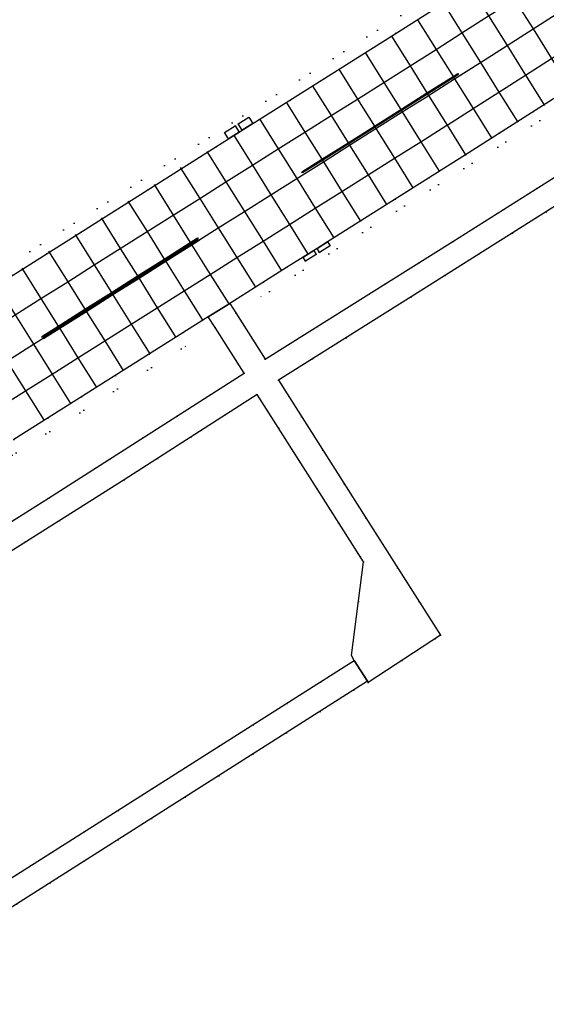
# Model space of a CAD drawing. Header units: metres. Extents: x 174791 to 179073, y 406431 to 409043.
# Tile 243 of 256: x 177509 to 177594, y 407499 to 407657. Entities that reach past the tile are written whole.
import ezdxf

# ---------------------------------------------------------------- set-up
doc = ezdxf.new("R2010")
doc.units = ezdxf.units.M
doc.linetypes.add('DOT', pattern=[6.35, 0, -6.35])
for name, color, linetype in [('terreindeelbegroeid', 254, 'DOT'), ('terreindeelonbegroeid', 254, 'DOT'), ('wegdeel_rijbaan', 254, 'Continuous'), ('wegdeel_start_landingsbaan', 254, 'Continuous'), ('wegdeel_voetpad', 254, 'Continuous'), ('weginrichtingselement_markering_vliegtuigverharding', 254, 'Continuous'), ('weginrichtingselement_voeg_vliegtuigverharding', 254, 'Continuous')]:
    doc.layers.add(name, color=color, linetype=linetype)

msp = doc.modelspace()

# ---------------------------------------------------------------- linework, layer by layer
at = {"layer": 'terreindeelbegroeid'}
for points in [[(177352.305, 407519.153, 0), (177417.353, 407560.495, 0), (177483.804, 407602.729, 0), (177719.599, 407752.592, 0)], [(177719.599, 407752.592, 0), (177483.804, 407602.729, 0), (177476.369, 407614.602, 0), (177409.811, 407572.442, 0), (177417.353, 407560.495, 0), (177352.305, 407519.153, 0)], [(177733.775, 407729.878, 0), (177544.265, 407610.127, 0), (177543.306, 407611.639, 0), (177552.464, 407617.41, 0), (177553.155, 407617.845, 0), (177555.148, 407619.1, 0), (177555.559, 407618.451, 0), (177557.278, 407619.54, 0), (177557.8, 407619.87, 0), (177559.488, 407620.939, 0), (177559.082, 407621.58, 0), (177581.366, 407635.622, 0), (177603.837, 407649.917, 0), (177605.734, 407651.124, 0), (177606.156, 407650.457, 0), (177607.876, 407651.546, 0), (177608.398, 407651.876, 0), (177610.085, 407652.945, 0), (177609.658, 407653.62, 0), (177626.267, 407664.187, 0)], [(177663.285, 407674.717, 0), (177620.183, 407647.449, 0), (177579.31, 407621.625, 0), (177549.031, 407602.614, 0), (177544.265, 407610.127, 0), (177733.775, 407729.878, 0)], [(177630.818, 407495.033, 0), (177505.101, 407420.004, 0), (177504.369, 407421.15, 0), (177509.038, 407424.132, 0), (177502.993, 407433.596, 0), (177497.129, 407429.735, 0), (177496.658, 407427.615, 0), (177496.36, 407426.274, 0), (177490.951, 407427.466, 0), (177486.087, 407428.59, 0), (177483.979, 407429.059, 0), (177466.043, 407457.27, 0), (177452.399, 407478.733, 0), (177457.942, 407482.273, 0), (177476.204, 407493.94, 0), (177565.567, 407550.638, 0), (177565.67, 407550.452, 0), (177577.313, 407558.061, 0), (177565.259, 407577.028, 0), (177551.176, 407599.237, 0), (177572.565, 407612.663, 0), (177702.971, 407694.965, 0)], [(177591.891, 407669.055, 0), (177569.403, 407654.763, 0), (177547.037, 407640.655, 0), (177546.39, 407641.676, 0), (177544.688, 407640.598, 0), (177544.159, 407640.263, 0), (177542.461, 407639.188, 0), (177543.104, 407638.174, 0), (177541.068, 407636.89, 0), (177500, 407610.985, 0)], [(177508.476, 407589.689, 0), (177539.828, 407609.447, 0), (177540.929, 407607.722, 0), (177497.892, 407580.66, 0)]]:
    msp.add_polyline3d(points, dxfattribs=at)
for points in [[(177502.732, 407573.079, 0), (177497.892, 407580.66, 0), (177540.929, 407607.722, 0), (177545.607, 407600.392, 0), (177514.034, 407580.201, 0)], [(177563.411, 407553.968, 0), (177474.019, 407497.343, 0), (177473.954, 407497.378, 0), (177455.548, 407485.653, 0), (177450.175, 407482.231, 0), (177444.851, 407490.606, 0), (177438.218, 407501.071, 0), (177433.083, 407509.174, 0), (177435.045, 407510.271, 0), (177435.192, 407512.2, 0), (177436.546, 407517.897, 0), (177437.334, 407519.678, 0), (177440.397, 407526.599, 0), (177442.262, 407528.766, 0), (177505.529, 407568.699, 0), (177504.893, 407569.695, 0), (177526.24, 407583.139, 0), (177547.756, 407596.948, 0), (177557.412, 407581.712, 0), (177564.909, 407569.929, 0), (177562.935, 407554.779, 0)]]:
    msp.add_polyline3d(points, close=True, dxfattribs=at)
at = {"layer": 'terreindeelonbegroeid'}
for points in [[(177545.333, 407639.58, 0), (177544.804, 407639.246, 0), (177544.159, 407640.263, 0), (177544.688, 407640.598, 0)], [(177557.8, 407619.87, 0), (177557.278, 407619.54, 0), (177556.87, 407620.185, 0), (177557.392, 407620.515, 0)]]:
    msp.add_polyline3d(points, close=True, dxfattribs=at)
at = {"layer": 'wegdeel_rijbaan'}
for points in [[(177544.804, 407639.246, 0), (177543.104, 407638.174, 0), (177542.461, 407639.188, 0), (177544.159, 407640.263, 0)], [(177547.037, 407640.655, 0), (177545.333, 407639.58, 0), (177544.688, 407640.598, 0), (177546.39, 407641.676, 0)], [(177557.392, 407620.515, 0), (177559.082, 407621.58, 0), (177559.488, 407620.939, 0), (177557.8, 407619.87, 0)], [(177555.148, 407619.1, 0), (177556.87, 407620.185, 0), (177557.278, 407619.54, 0), (177555.559, 407618.451, 0)], [(177565.567, 407550.638, 0), (177476.204, 407493.94, 0), (177474.019, 407497.343, 0), (177563.411, 407553.968, 0)]]:
    msp.add_polyline3d(points, close=True, dxfattribs=at)
at = {"layer": 'wegdeel_start_landingsbaan'}
for points in [[(177500, 407610.985, 0), (177541.068, 407636.89, 0), (177543.104, 407638.174, 0), (177544.804, 407639.246, 0), (177545.333, 407639.58, 0), (177547.037, 407640.655, 0), (177569.403, 407654.763, 0), (177591.891, 407669.055, 0)], [(177603.837, 407649.917, 0), (177581.366, 407635.622, 0), (177559.082, 407621.58, 0), (177557.392, 407620.515, 0), (177556.87, 407620.185, 0), (177555.148, 407619.1, 0), (177553.155, 407617.845, 0), (177552.464, 407617.41, 0), (177543.306, 407611.639, 0), (177539.828, 407609.447, 0), (177508.476, 407589.689, 0)]]:
    msp.add_polyline3d(points, dxfattribs=at)
at = {"layer": 'wegdeel_voetpad'}
for points in [[(177702.971, 407694.965, 0), (177572.565, 407612.663, 0), (177551.176, 407599.237, 0), (177565.259, 407577.028, 0), (177577.313, 407558.061, 0), (177565.67, 407550.452, 0), (177565.567, 407550.638, 0), (177563.411, 407553.968, 0), (177562.935, 407554.779, 0), (177564.909, 407569.929, 0), (177557.412, 407581.712, 0), (177547.756, 407596.948, 0), (177526.24, 407583.139, 0), (177504.893, 407569.695, 0)], [(177502.732, 407573.079, 0), (177514.034, 407580.201, 0), (177545.607, 407600.392, 0), (177540.929, 407607.722, 0), (177539.828, 407609.447, 0), (177543.306, 407611.639, 0), (177544.265, 407610.127, 0), (177549.031, 407602.614, 0), (177579.31, 407621.625, 0), (177620.183, 407647.449, 0)]]:
    msp.add_polyline3d(points, dxfattribs=at)
at = {"layer": 'weginrichtingselement_markering_vliegtuigverharding'}
for points in [[(177580.247, 407648.587, 0), (177579.453, 407648.086, 0), (177575.24, 407645.424, 0), (177571.011, 407642.754, 0), (177566.762, 407640.07, 0), (177562.508, 407637.383, 0), (177558.279, 407634.712, 0), (177555.065, 407632.682, 0), (177554.958, 407632.851, 0), (177558.173, 407634.881, 0), (177562.402, 407637.553, 0), (177566.656, 407640.24, 0), (177570.905, 407642.923, 0), (177575.134, 407645.594, 0), (177579.347, 407648.255, 0), (177580.14, 407648.756, 0), (177580.247, 407648.587, 0)], [(177538.213, 407622.035, 0), (177537.049, 407621.298, 0), (177532.827, 407618.625, 0), (177528.508, 407615.89, 0), (177524.305, 407613.229, 0), (177520.033, 407610.524, 0), (177515.715, 407607.79, 0), (177513.097, 407606.132, 0), (177512.99, 407606.301, 0), (177515.608, 407607.959, 0), (177519.927, 407610.693, 0), (177524.199, 407613.398, 0), (177528.402, 407616.06, 0), (177532.721, 407618.794, 0), (177536.942, 407621.467, 0), (177538.106, 407622.204, 0), (177538.213, 407622.035, 0)], [(177538.371, 407621.791, 0), (177537.202, 407621.052, 0), (177532.979, 407618.382, 0), (177528.658, 407615.651, 0), (177524.452, 407612.992, 0), (177520.179, 407610.291, 0), (177515.858, 407607.56, 0), (177513.251, 407605.912, 0), (177513.194, 407606.002, 0), (177513.144, 407606.081, 0), (177515.752, 407607.73, 0), (177520.072, 407610.461, 0), (177524.346, 407613.162, 0), (177528.552, 407615.821, 0), (177532.872, 407618.552, 0), (177537.096, 407621.222, 0), (177538.264, 407621.96, 0), (177538.337, 407621.845, 0), (177538.371, 407621.791, 0)]]:
    msp.add_polyline3d(points, dxfattribs=at)
at = {"layer": 'weginrichtingselement_voeg_vliegtuigverharding'}
for points in [[(177572.291, 407649.886, 0), (177572.353, 407649.925, 0), (177572.405, 407649.959, 0), (177576.61, 407652.634, 0), (177580.78, 407655.286, 0), (177585.082, 407658.023, 0), (177589.277, 407660.692, 0), (177593.626, 407663.459, 0), (177597.812, 407666.122, 0), (177602.145, 407668.879, 0), (177606.35, 407671.553, 0), (177610.666, 407674.3, 0), (177614.859, 407676.967, 0), (177619.03, 407679.62, 0), (177623.386, 407682.391, 0), (177627.665, 407685.114, 0), (177631.943, 407687.835, 0), (177636.174, 407690.527, 0), (177640.392, 407693.21, 0)], [(177575.308, 407645.143, 0), (177575.349, 407645.169, 0), (177575.385, 407645.192, 0), (177579.59, 407647.867, 0), (177583.759, 407650.519, 0), (177588.061, 407653.256, 0), (177592.257, 407655.925, 0), (177596.605, 407658.692, 0), (177597.175, 407659.054, 0), (177600.814, 407661.369, 0), (177605.148, 407664.126, 0), (177609.352, 407666.801, 0), (177613.669, 407669.547, 0), (177617.861, 407672.214, 0), (177621.915, 407674.792, 0), (177622.032, 407674.867, 0), (177626.388, 407677.638, 0), (177630.668, 407680.361, 0), (177634.945, 407683.082, 0), (177639.076, 407685.71, 0), (177639.177, 407685.774, 0), (177643.41, 407688.467, 0)], [(177578.344, 407640.372, 0), (177578.364, 407640.385, 0), (177578.382, 407640.396, 0), (177582.587, 407643.071, 0), (177586.756, 407645.724, 0), (177591.058, 407648.461, 0), (177595.254, 407651.13, 0), (177599.602, 407653.896, 0), (177603.834, 407656.588, 0), (177608.168, 407659.345, 0), (177612.372, 407662.02, 0), (177616.689, 407664.766, 0), (177620.881, 407667.433, 0), (177625.052, 407670.087, 0), (177629.409, 407672.858, 0), (177633.688, 407675.58, 0), (177637.965, 407678.301, 0), (177642.197, 407680.994, 0), (177646.445, 407683.696, 0)], [(177586.36, 407665.36, 0), (177589.277, 407660.692, 0), (177592.257, 407655.925, 0), (177595.254, 407651.13, 0), (177598.323, 407646.219, 0)], [(177582.144, 407662.725, 0), (177585.082, 407658.023, 0), (177588.061, 407653.256, 0), (177591.058, 407648.461, 0), (177594.106, 407643.584, 0)], [(177577.82, 407660.022, 0), (177580.78, 407655.286, 0), (177583.759, 407650.519, 0), (177586.756, 407645.724, 0), (177589.782, 407640.882, 0)], [(177573.629, 407657.404, 0), (177576.61, 407652.634, 0), (177579.347, 407648.255, 0), (177579.453, 407648.086, 0), (177579.59, 407647.867, 0), (177582.587, 407643.071, 0), (177585.592, 407638.263, 0)], [(177569.403, 407654.763, 0), (177572.405, 407649.959, 0), (177575.134, 407645.594, 0), (177575.24, 407645.424, 0), (177575.385, 407645.192, 0), (177578.382, 407640.396, 0), (177581.366, 407635.622, 0)], [(177565.163, 407652.112, 0), (177568.175, 407647.292, 0), (177570.905, 407642.923, 0), (177571.011, 407642.754, 0), (177571.154, 407642.526, 0), (177574.151, 407637.73, 0), (177577.125, 407632.971, 0)], [(177500, 407604.331, 0), (177500.044, 407604.359, 0), (177504.347, 407607.07, 0), (177508.664, 407609.79, 0), (177512.818, 407612.408, 0), (177517.144, 407615.135, 0), (177521.428, 407617.834, 0), (177525.638, 407620.487, 0), (177529.958, 407623.209, 0), (177534.188, 407625.875, 0), (177538.466, 407628.571, 0), (177542.698, 407631.238, 0), (177546.961, 407633.924, 0), (177551.135, 407636.554, 0), (177555.434, 407639.263, 0), (177559.666, 407641.93, 0), (177563.923, 407644.613, 0), (177568.175, 407647.292, 0), (177572.291, 407649.886, 0), (177572.353, 407649.925, 0)], [(177560.901, 407649.449, 0), (177563.923, 407644.613, 0), (177566.656, 407640.24, 0), (177566.762, 407640.07, 0), (177566.902, 407639.846, 0), (177569.899, 407635.051, 0), (177572.883, 407630.276, 0)], [(177556.634, 407646.782, 0), (177559.666, 407641.93, 0), (177562.402, 407637.553, 0), (177562.508, 407637.383, 0), (177562.646, 407637.164, 0), (177565.643, 407632.369, 0), (177568.627, 407627.594, 0)], [(177500, 407597.687, 0), (177503.036, 407599.6, 0), (177507.336, 407602.31, 0), (177511.642, 407605.023, 0), (177513.194, 407606.002, 0), (177515.804, 407607.646, 0), (177520.128, 407610.371, 0), (177524.406, 407613.067, 0), (177528.615, 407615.719, 0), (177532.94, 407618.444, 0), (177537.167, 407621.108, 0), (177538.337, 407621.845, 0), (177541.462, 407623.815, 0), (177545.677, 407626.471, 0), (177549.94, 407629.157, 0), (177554.114, 407631.788, 0), (177558.413, 407634.497, 0), (177562.646, 407637.164, 0), (177566.902, 407639.846, 0), (177571.154, 407642.526, 0), (177575.308, 407645.143, 0), (177575.349, 407645.169, 0)], [(177552.392, 407644.131, 0), (177555.434, 407639.263, 0), (177558.173, 407634.881, 0), (177558.279, 407634.712, 0), (177558.413, 407634.497, 0), (177561.41, 407629.701, 0), (177564.394, 407624.927, 0)], [(177500, 407591.003, 0), (177501.805, 407592.14, 0), (177506.045, 407594.812, 0), (177510.344, 407597.521, 0), (177514.638, 407600.227, 0), (177518.809, 407602.856, 0), (177523.13, 407605.579, 0), (177527.402, 407608.271, 0), (177531.61, 407610.923, 0), (177535.94, 407613.651, 0), (177540.164, 407616.313, 0), (177544.475, 407619.029, 0), (177548.674, 407621.676, 0), (177552.937, 407624.362, 0), (177557.111, 407626.992, 0), (177561.41, 407629.701, 0), (177565.643, 407632.369, 0), (177569.899, 407635.051, 0), (177574.151, 407637.73, 0), (177578.344, 407640.372, 0), (177578.364, 407640.385, 0)], [(177548.083, 407641.438, 0), (177551.135, 407636.554, 0), (177554.114, 407631.788, 0), (177557.111, 407626.992, 0), (177560.095, 407622.217, 0)], [(177543.899, 407638.823, 0), (177546.961, 407633.924, 0), (177549.94, 407629.157, 0), (177552.937, 407624.362, 0), (177555.861, 407619.682, 0)], [(177539.627, 407636.153, 0), (177542.698, 407631.238, 0), (177545.677, 407626.471, 0), (177548.674, 407621.676, 0), (177551.658, 407616.901, 0)], [(177535.328, 407633.555, 0), (177538.466, 407628.571, 0), (177541.462, 407623.815, 0), (177544.475, 407619.029, 0), (177547.475, 407614.265, 0)], [(177531.096, 407630.822, 0), (177534.188, 407625.875, 0), (177536.942, 407621.467, 0), (177537.049, 407621.298, 0), (177537.096, 407621.222, 0), (177537.167, 407621.108, 0), (177537.202, 407621.052, 0), (177540.164, 407616.313, 0), (177543.148, 407611.538, 0)], [(177526.87, 407628.143, 0), (177529.958, 407623.209, 0), (177532.721, 407618.794, 0), (177532.827, 407618.625, 0), (177532.872, 407618.552, 0), (177532.94, 407618.444, 0), (177532.979, 407618.382, 0), (177535.94, 407613.651, 0), (177538.839, 407609.018, 0)], [(177522.548, 407625.436, 0), (177525.638, 407620.487, 0), (177528.402, 407616.06, 0), (177528.508, 407615.89, 0), (177528.552, 407615.821, 0), (177528.615, 407615.719, 0), (177528.658, 407615.651, 0), (177531.61, 407610.923, 0), (177534.592, 407606.147, 0)], [(177518.341, 407622.775, 0), (177521.428, 407617.834, 0), (177524.199, 407613.398, 0), (177524.305, 407613.229, 0), (177524.346, 407613.162, 0), (177524.406, 407613.067, 0), (177524.452, 407612.992, 0), (177527.402, 407608.271, 0), (177530.385, 407603.496, 0)], [(177514.067, 407620.048, 0), (177517.144, 407615.135, 0), (177519.927, 407610.693, 0), (177520.033, 407610.524, 0), (177520.072, 407610.461, 0), (177520.128, 407610.371, 0), (177520.179, 407610.291, 0), (177523.13, 407605.579, 0), (177526.119, 407600.807, 0)], [(177509.756, 407617.291, 0), (177512.818, 407612.408, 0), (177515.608, 407607.959, 0), (177515.715, 407607.79, 0), (177515.752, 407607.73, 0), (177515.804, 407607.646, 0), (177515.858, 407607.56, 0), (177518.809, 407602.856, 0), (177521.748, 407598.169, 0)], [(177505.615, 407614.67, 0), (177508.664, 407609.79, 0), (177511.642, 407605.023, 0), (177514.638, 407600.227, 0), (177517.621, 407595.453, 0)], [(177501.273, 407611.965, 0), (177504.347, 407607.07, 0), (177507.336, 407602.31, 0), (177510.344, 407597.521, 0), (177513.338, 407592.753, 0)]]:
    msp.add_polyline3d(points, dxfattribs=at)

doc.saveas('drawing.dxf')
